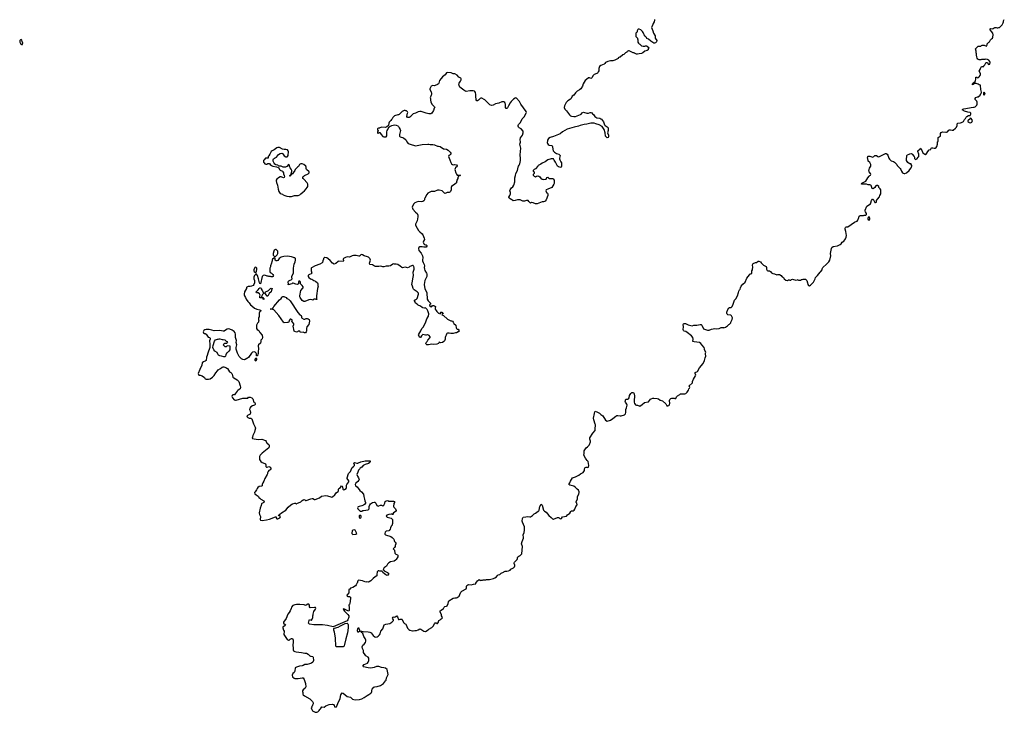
# Model space of a CAD drawing. Header units: inches. Extents: x 1992046 to 2239405, y 126834 to 266391.
# Tile 66 of 71: x 2104921 to 2129066, y 216842 to 233823. Entities that reach past the tile are written whole.
import ezdxf

# ---------------------------------------------------------------- set-up
doc = ezdxf.new("R2010")
doc.units = ezdxf.units.IN
doc.header["$MEASUREMENT"] = 0
for name, color, linetype in [('C1202', 7, 'Continuous'), ('C1203', 7, 'Continuous'), ('C1211', 7, 'Continuous'), ('C1212', 7, 'Continuous'), ('C1213', 7, 'Continuous'), ('C1222', 7, 'Continuous'), ('C1223', 7, 'Continuous')]:
    doc.layers.add(name, color=color, linetype=linetype)

msp = doc.modelspace()

# ---------------------------------------------------------------- linework, layer by layer
at = {"layer": 'C1202', "color": 6, "elevation": 100}
for points in [[(2110000, 226233), (2109990, 226229), (2109933, 226187), (2109910, 226185), (2109830, 226201), (2109690, 226197), (2109630, 226214), (2109596, 226216), (2109570, 226226), (2109490, 226228), (2109462, 226218), (2109440, 226200), (2109422, 226170), (2109425, 226145), (2109450, 226132), (2109470, 226132), (2109497, 226117), (2109543, 226043), (2109574, 226030), (2109590, 226014), (2109591, 225990), (2109572, 225950), (2109572, 225930), (2109585, 225885), (2109586, 225830), (2109581, 225790), (2109531, 225650), (2109522, 225590), (2109503, 225550), (2109491, 225470), (2109471, 225449), (2109425, 225435), (2109396, 225410), (2109384, 225350), (2109335, 225250), (2109298, 225150), (2109304, 225124), (2109312, 225112), (2109325, 225105), (2109350, 225106), (2109393, 225093), (2109450, 225051), (2109470, 225022), (2109491, 225011), (2109510, 225006), (2109550, 225006), (2109590, 225019), (2109650, 225055), (2109690, 225096), (2109730, 225165), (2109770, 225218), (2109790, 225236), (2109849, 225271), (2109890, 225306), (2109910, 225315), (2109930, 225315), (2109976, 225296), (2110000, 225281)], [(2110000, 225651), (2109994, 225646), (2109975, 225610), (2109964, 225576), (2109950, 225559), (2109930, 225557), (2109872, 225572), (2109830, 225585), (2109800, 225600), (2109789, 225609), (2109760, 225660), (2109710, 225693), (2109681, 225730), (2109661, 225790), (2109663, 225837), (2109701, 225939), (2109725, 225975), (2109769, 225991), (2109790, 225992), (2109810, 226002), (2109830, 226002), (2109884, 225984), (2109910, 225982), (2109950, 225971), (2109981, 225941), (2110000, 225931)], [(2110000, 225893), (2109992, 225888), (2109950, 225886), (2109930, 225866), (2109918, 225862), (2109914, 225850), (2109950, 225814), (2109990, 225814), (2110000, 225823)]]:
    msp.add_lwpolyline(points, dxfattribs=at)
at = {"layer": 'C1203', "color": 6, "elevation": 100}
msp.add_lwpolyline([(2104950, 233338), (2104926, 233310), (2104921, 233270), (2104939, 233239), (2104970, 233212), (2104990, 233214), (2104995, 233250), (2104985, 233290), (2104970, 233322)], close=True, dxfattribs=at)
at = {"layer": 'C1211', "color": 6, "elevation": 100}
msp.add_lwpolyline([(2113189, 220000), (2113170, 219965), (2113154, 219946), (2113090, 219905), (2113036, 219884), (2113017, 219863), (2112994, 219850), (2112991, 219769), (2112950, 219726), (2112942, 219710), (2112954, 219690), (2112970, 219685), (2113010, 219685), (2113030, 219662), (2113031, 219630), (2113013, 219510), (2113010, 219494), (2112991, 219469), (2113002, 219410), (2112998, 219342), (2112990, 219325), (2112970, 219328), (2112890, 219372), (2112863, 219377), (2112852, 219370), (2112885, 219325), (2112970, 219242), (2112990, 219211), (2112990, 219175), (2112970, 219109), (2112950, 219084), (2112610, 218939), (2112470, 218974), (2112350, 218985), (2112130, 218989), (2112030, 219006), (2112020, 219010), (2112007, 219030), (2112018, 219090), (2112030, 219116), (2112070, 219098), (2112079, 219101), (2112096, 219124), (2112108, 219170), (2112108, 219208), (2112115, 219230), (2112115, 219250), (2112137, 219310), (2112176, 219370), (2112183, 219390), (2112174, 219410), (2112150, 219415), (2112046, 219406), (2112030, 219424), (2112026, 219470), (2112010, 219491), (2111990, 219493), (2111950, 219468), (2111930, 219464), (2111893, 219473), (2111794, 219486), (2111713, 219487), (2111670, 219481), (2111645, 219470), (2111623, 219457), (2111590, 219422), (2111575, 219390), (2111557, 219330), (2111531, 219290), (2111495, 219250), (2111456, 219144), (2111391, 219050), (2111391, 219030), (2111438, 218990), (2111432, 218970), (2111372, 218928), (2111371, 218910), (2111390, 218854), (2111405, 218830), (2111402, 218750), (2111482, 218630), (2111510, 218612), (2111530, 218612), (2111550, 218632), (2111586, 218650), (2111612, 218650), (2111625, 218610), (2111625, 218590), (2111631, 218570), (2111631, 218549), (2111617, 218503), (2111616, 218470), (2111625, 218430), (2111625, 218370), (2111638, 218350), (2111665, 218330), (2111702, 218322), (2111830, 218309), (2111910, 218288), (2111930, 218292), (2111958, 218290), (2111998, 218270), (2112032, 218230), (2112050, 218221), (2112070, 218221), (2112110, 218211), (2112117, 218197), (2112123, 218110), (2112106, 218070), (2112076, 218050), (2112026, 218030), (2111970, 218014), (2111950, 218012), (2111930, 218017), (2111910, 218013), (2111873, 217987), (2111850, 217980), (2111786, 217970), (2111707, 217950), (2111679, 217930), (2111671, 217849), (2111650, 217818), (2111622, 217790), (2111602, 217750), (2111612, 217710), (2111650, 217678), (2111671, 217671), (2111750, 217671), (2111851, 217691), (2111870, 217685), (2111896, 217650), (2111931, 217551), (2111935, 217470), (2111931, 217450), (2111923, 217437), (2111871, 217390), (2111858, 217370), (2111858, 217350), (2111865, 217330), (2111865, 217290), (2111872, 217270), (2111902, 217242), (2112035, 217175), (2112105, 217105), (2112117, 217077), (2112118, 217050), (2112105, 217015), (2112082, 216978), (2112072, 216950), (2112082, 216910), (2112100, 216880), (2112164, 216844), (2112210, 216842), (2112230, 216852), (2112268, 216890), (2112278, 216910), (2112298, 216930), (2112310, 216954), (2112330, 216974), (2112390, 216972), (2112430, 217003), (2112470, 217021), (2112506, 217030), (2112590, 217038), (2112614, 217030), (2112634, 217010), (2112638, 216978), (2112650, 216974), (2112690, 216974), (2112710, 217014), (2112722, 217058), (2112779, 217181), (2112799, 217270), (2112830, 217321), (2112850, 217314), (2112950, 217231), (2113032, 217210), (2113086, 217166), (2113150, 217151), (2113250, 217156), (2113310, 217175), (2113370, 217207), (2113442, 217250), (2113480, 217280), (2113529, 217311), (2113545, 217330), (2113554, 217350), (2113559, 217390), (2113567, 217413), (2113603, 217457), (2113630, 217467), (2113690, 217475), (2113770, 217498), (2113842, 217550), (2113870, 217578), (2113893, 217610), (2113906, 217634), (2113919, 217690), (2113949, 217750), (2113954, 217770), (2113942, 217850), (2113929, 217889), (2113890, 217922), (2113850, 217934), (2113790, 217942), (2113730, 217964), (2113690, 217966), (2113670, 217963), (2113610, 217940), (2113530, 217927), (2113470, 217929), (2113354, 217954), (2113335, 217970), (2113365, 218010), (2113449, 218050), (2113470, 218071), (2113484, 218110), (2113484, 218170), (2113469, 218190), (2113410, 218230), (2113390, 218250), (2113356, 218310), (2113350, 218358), (2113324, 218410), (2113319, 218450), (2113324, 218470), (2113339, 218490), (2113366, 218510), (2113402, 218550), (2113413, 218587), (2113411, 218610), (2113394, 218650), (2113361, 218701), (2113335, 218775), (2113295, 218810), (2113286, 218830), (2113313, 218833), (2113344, 218824), (2113470, 218818), (2113510, 218810), (2113539, 218790), (2113590, 218726), (2113630, 218691), (2113650, 218687), (2113690, 218696), (2113715, 218710), (2113742, 218738), (2113757, 218763), (2113779, 218830), (2113822, 218890), (2113862, 218990), (2113897, 219003), (2113998, 219022), (2114050, 219051), (2114084, 219090), (2114084, 219110), (2114069, 219130), (2114066, 219146), (2114070, 219172), (2114090, 219181), (2114110, 219175), (2114130, 219181), (2114170, 219205), (2114184, 219184), (2114210, 219121), (2114230, 219116), (2114250, 219127), (2114270, 219127), (2114290, 219125), (2114297, 219117), (2114330, 219042), (2114358, 219018), (2114390, 219001), (2114399, 218990), (2114430, 218902), (2114462, 218870), (2114490, 218856), (2114550, 218838), (2114570, 218838), (2114609, 218851), (2114650, 218851), (2114690, 218862), (2114730, 218885), (2114758, 218878), (2114834, 218830), (2114870, 218825), (2114934, 218866), (2114950, 218882), (2115030, 218922), (2115063, 218957), (2115089, 219011), (2115110, 219032), (2115130, 219032), (2115150, 219022), (2115170, 219022), (2115188, 219050), (2115188, 219070), (2115202, 219090), (2115232, 219108), (2115258, 219130), (2115278, 219150), (2115288, 219170), (2115268, 219210), (2115268, 219230), (2115229, 219309), (2115235, 219330), (2115255, 219350), (2115310, 219386), (2115330, 219418), (2115350, 219436), (2115390, 219441), (2115402, 219450), (2115429, 219511), (2115433, 219550), (2115447, 219573), (2115550, 219638), (2115590, 219651), (2115630, 219651), (2115650, 219658), (2115698, 219690), (2115718, 219730), (2115738, 219790), (2115762, 219810), (2115868, 219870), (2115875, 219890), (2115879, 219930), (2115889, 219951), (2115909, 219970), (2115930, 219975), (2115990, 219971), (2116050, 219986), (2116107, 219993), (2116107, 220000)], dxfattribs=at)
for points in [[(2112850, 218446), (2112772, 218448), (2112710, 218444), (2112684, 218450), (2112677, 218470), (2112677, 218530), (2112666, 218594), (2112666, 218670), (2112640, 218810), (2112626, 218854), (2112627, 218893), (2112638, 218902), (2112730, 218931), (2112790, 218965), (2112904, 219016), (2112950, 219028), (2112970, 219011), (2112975, 218990), (2112972, 218910), (2112957, 218790), (2112917, 218643), (2112881, 218470), (2112870, 218452)], [(2113230, 218809), (2113209, 218810), (2113201, 218850), (2113210, 218894), (2113218, 218910), (2113230, 218918), (2113262, 218830)]]:
    msp.add_lwpolyline(points, close=True, dxfattribs=at)
at = {"layer": 'C1212', "color": 6, "elevation": 100}
for points in [[(2115678, 230000), (2115674, 229970), (2115662, 229950), (2115662, 229930), (2115642, 229890), (2115642, 229870), (2115632, 229850), (2115630, 229826), (2115592, 229790), (2115506, 229734), (2115498, 229710), (2115498, 229650), (2115482, 229610), (2115470, 229598), (2115450, 229588), (2115407, 229587), (2115370, 229569), (2115350, 229564), (2115330, 229575), (2115285, 229625), (2115210, 229646), (2115170, 229643), (2115090, 229609), (2115008, 229612), (2114930, 229574), (2114901, 229539), (2114855, 229450), (2114848, 229430), (2114847, 229410), (2114839, 229390), (2114830, 229381), (2114810, 229369), (2114770, 229361), (2114690, 229364), (2114648, 229352), (2114610, 229334), (2114580, 229300), (2114547, 229230), (2114562, 229182), (2114630, 229101), (2114668, 229068), (2114676, 229056), (2114684, 229030), (2114683, 228990), (2114668, 228892), (2114636, 228830), (2114631, 228809), (2114628, 228790), (2114633, 228770), (2114699, 228659), (2114730, 228626), (2114794, 228574), (2114807, 228550), (2114821, 228510), (2114841, 228470), (2114847, 228433), (2114821, 228390), (2114816, 228370), (2114828, 228328), (2114850, 228311), (2114870, 228305), (2114890, 228305), (2114905, 228290), (2114905, 228270), (2114890, 228249), (2114831, 228249), (2114790, 228257), (2114730, 228254), (2114710, 228238), (2114703, 228210), (2114710, 228165), (2114763, 228103), (2114800, 228030), (2114806, 227990), (2114799, 227930), (2114800, 227910), (2114812, 227870), (2114841, 227821), (2114849, 227790), (2114841, 227750), (2114844, 227710), (2114856, 227676), (2114899, 227610), (2114906, 227590), (2114909, 227550), (2114905, 227530), (2114854, 227430), (2114842, 227330), (2114848, 227270), (2114858, 227230), (2114903, 227123), (2114913, 226970), (2114936, 226930), (2114991, 226870), (2114992, 226850), (2114972, 226830), (2114982, 226810), (2115010, 226782), (2115030, 226794), (2115041, 226819), (2115070, 226819), (2115096, 226810), (2115118, 226790), (2115108, 226752), (2115111, 226730), (2115130, 226691), (2115150, 226665), (2115190, 226632), (2115230, 226614), (2115242, 226618), (2115246, 226630), (2115238, 226650), (2115244, 226656), (2115264, 226656), (2115278, 226650), (2115282, 226642), (2115302, 226630), (2115294, 226610), (2115278, 226602), (2115274, 226590), (2115311, 226571), (2115410, 226482), (2115490, 226442), (2115510, 226442), (2115534, 226430), (2115554, 226410), (2115570, 226374), (2115614, 226330), (2115622, 226270), (2115630, 226254), (2115650, 226234), (2115670, 226234), (2115690, 226214), (2115691, 226169), (2115673, 226167), (2115631, 226149), (2115610, 226149), (2115550, 226129), (2115490, 226129), (2115450, 226135), (2115410, 226135), (2115394, 226130), (2115385, 226115), (2115382, 226090), (2115362, 226058), (2115353, 226033), (2115351, 225990), (2115341, 225950), (2115325, 225930), (2115290, 225909), (2115250, 225902), (2115210, 225918), (2115190, 225888), (2115150, 225868), (2115070, 225862), (2115030, 225869), (2114948, 225848), (2114909, 225849), (2114888, 225870), (2114878, 225890), (2114886, 225910), (2114910, 225934), (2114928, 225970), (2114986, 226030), (2114986, 226050), (2114960, 226080), (2114946, 226090), (2114924, 226096), (2114910, 226098), (2114891, 226089), (2114870, 226088), (2114810, 226104), (2114771, 226070), (2114750, 226028), (2114730, 226028), (2114702, 226090), (2114709, 226110), (2114761, 226199), (2114784, 226250), (2114814, 226286), (2114875, 226390), (2114909, 226490), (2114942, 226558), (2114953, 226613), (2114930, 226688), (2114910, 226718), (2114870, 226755), (2114850, 226754), (2114810, 226761), (2114788, 226770), (2114750, 226798), (2114690, 226828), (2114669, 226849), (2114628, 226870), (2114618, 226890), (2114618, 226910), (2114606, 226930), (2114606, 226950), (2114649, 226971), (2114669, 226991), (2114701, 227090), (2114697, 227117), (2114672, 227152), (2114597, 227197), (2114577, 227217), (2114569, 227230), (2114552, 227292), (2114534, 227330), (2114547, 227373), (2114569, 227510), (2114581, 227550), (2114572, 227630), (2114594, 227706), (2114596, 227730), (2114589, 227770), (2114582, 227782), (2114570, 227794), (2114550, 227793), (2114488, 227772), (2114470, 227755), (2114430, 227738), (2114410, 227748), (2114370, 227755), (2114310, 227742), (2114290, 227749), (2114250, 227782), (2114190, 227818), (2114150, 227828), (2114112, 227828), (2114090, 227834), (2114070, 227829), (2114012, 227788), (2113970, 227781), (2113910, 227782), (2113850, 227762), (2113830, 227762), (2113781, 227781), (2113730, 227772), (2113650, 227772), (2113623, 227783), (2113575, 227815), (2113510, 227822), (2113501, 227850), (2113519, 227901), (2113522, 227930), (2113517, 227950), (2113507, 227967), (2113478, 227998), (2113450, 228013), (2113370, 228037), (2113330, 228061), (2113310, 228064), (2113290, 228058), (2113250, 228029), (2113235, 228025), (2113170, 228039), (2113110, 228043), (2113070, 228033), (2113010, 228004), (2112950, 228007), (2112910, 227994), (2112861, 227970), (2112855, 227950), (2112865, 227910), (2112850, 227895), (2112750, 227901), (2112730, 227893), (2112670, 227843), (2112630, 227833), (2112594, 227850), (2112537, 227917), (2112483, 227963), (2112450, 227982), (2112405, 227995), (2112394, 227990), (2112374, 227970), (2112372, 227950), (2112352, 227910), (2112345, 227870), (2112337, 227863), (2112278, 227830), (2112170, 227786), (2112080, 227740), (2112072, 227728), (2112071, 227689), (2112065, 227670), (2112082, 227610), (2112071, 227589), (2112030, 227579), (2112012, 227570), (2111998, 227550), (2111998, 227530), (2112010, 227502), (2112050, 227471), (2112083, 227463), (2112130, 227431), (2112175, 227415), (2112222, 227370), (2112232, 227350), (2112232, 227310), (2112242, 227290), (2112225, 227235), (2112199, 227050), (2112202, 226982), (2112210, 226974), (2112210, 226966), (2112190, 226966), (2112175, 226975), (2112150, 226975), (2112134, 226970), (2112110, 226948), (2112095, 226955), (2112050, 226962), (2112010, 226959), (2111910, 226915), (2111890, 226915), (2111850, 226939), (2111796, 227016), (2111790, 227030), (2111787, 227053), (2111814, 227186), (2111863, 227237), (2111869, 227250), (2111869, 227270), (2111850, 227308), (2111808, 227350), (2111809, 227390), (2111790, 227409), (2111770, 227409), (2111761, 227399), (2111756, 227390), (2111762, 227350), (2111730, 227335), (2111690, 227342), (2111630, 227362), (2111610, 227362), (2111591, 227349), (2111502, 227322), (2111516, 227344), (2111506, 227390), (2111510, 227412), (2111517, 227423), (2111550, 227441), (2111577, 227443), (2111590, 227452), (2111599, 227470), (2111593, 227510), (2111597, 227530), (2111605, 227555), (2111633, 227610), (2111636, 227630), (2111637, 227730), (2111652, 227828), (2111679, 227890), (2111688, 227930), (2111687, 227967), (2111667, 227987), (2111648, 227988), (2111636, 227996), (2111588, 228008), (2111490, 228024), (2111402, 228018), (2111330, 228002), (2111282, 227970), (2111250, 227922), (2111230, 227909), (2111210, 227908), (2111188, 227928), (2111186, 227970), (2111170, 227986), (2111150, 227978), (2111122, 227950), (2111112, 227930), (2111112, 227910), (2111085, 227830), (2111082, 227810), (2111072, 227790), (2111072, 227768), (2111052, 227728), (2111052, 227650), (2111065, 227625), (2111094, 227610), (2111130, 227574), (2111142, 227550), (2111140, 227540), (2111134, 227530), (2111120, 227520), (2111090, 227518), (2111070, 227526), (2111033, 227527), (2111015, 227535), (2110990, 227538), (2110930, 227562), (2110890, 227554), (2110870, 227528), (2110830, 227346), (2110810, 227358), (2110802, 227370), (2110776, 227470), (2110750, 227548), (2110730, 227588), (2110710, 227588), (2110678, 227550), (2110665, 227510), (2110666, 227470), (2110681, 227430), (2110679, 227370), (2110666, 227330), (2110650, 227309), (2110608, 227288), (2110570, 227279), (2110520, 227280), (2110492, 227268), (2110484, 227256), (2110481, 227230), (2110436, 227150), (2110424, 227096), (2110424, 227070), (2110431, 227050), (2110459, 227010), (2110476, 226970), (2110517, 226917), (2110550, 226885), (2110585, 226830), (2110610, 226806), (2110678, 226750), (2110738, 226730), (2110813, 226713), (2110831, 226690), (2110825, 226670), (2110802, 226650), (2110794, 226630), (2110793, 226533), (2110790, 226526), (2110778, 226522), (2110774, 226510), (2110774, 226470), (2110782, 226450), (2110774, 226430), (2110774, 226410), (2110750, 226386), (2110731, 226330), (2110731, 226251), (2110742, 226230), (2110784, 226204), (2110812, 226152), (2110870, 226092), (2110878, 226030), (2110865, 225995), (2110838, 225970), (2110831, 225950), (2110835, 225930), (2110823, 225890), (2110781, 225850), (2110771, 225830), (2110779, 225750), (2110771, 225690), (2110772, 225630), (2110758, 225622), (2110754, 225590), (2110750, 225586), (2110730, 225586), (2110729, 225629), (2110718, 225650), (2110698, 225670), (2110670, 225684), (2110630, 225669), (2110609, 225651), (2110530, 225538), (2110510, 225522), (2110490, 225515), (2110452, 225490), (2110430, 225486), (2110390, 225493), (2110359, 225510), (2110307, 225567), (2110265, 225645), (2110227, 225747), (2110229, 225790), (2110249, 225850), (2110233, 225910), (2110236, 225956), (2110215, 226030), (2110215, 226110), (2110205, 226145), (2110179, 226179), (2110128, 226210), (2110076, 226236), (2110030, 226243), (2110010, 226237), (2110000, 226233)], [(2111404, 230000), (2111411, 229970), (2111404, 229956), (2111390, 229949), (2111330, 229969), (2111310, 229969), (2111270, 229946), (2111230, 229913), (2111214, 229890), (2111208, 229870), (2111216, 229830), (2111244, 229770), (2111259, 229670), (2111275, 229615), (2111306, 229566), (2111365, 229545), (2111382, 229530), (2111422, 229510), (2111470, 229496), (2111530, 229491), (2111550, 229485), (2111590, 229486), (2111663, 229517), (2111750, 229516), (2111792, 229528), (2111819, 229550), (2111862, 229598), (2111908, 229630), (2111950, 229674), (2111968, 229712), (2111986, 229730), (2111986, 229790), (2111970, 229826), (2111886, 229910), (2111882, 229922), (2111866, 229930), (2111866, 229970), (2111886, 229990), (2111905, 230000)], [(2111557, 230000), (2111554, 229990), (2111546, 229986), (2111548, 230000)], [(2115717, 230000), (2115710, 229986), (2115703, 230000)], [(2117524, 230000), (2117534, 229990), (2117550, 229982), (2117570, 229974), (2117595, 229985), (2117630, 229992), (2117650, 229991), (2117678, 229970), (2117710, 229922), (2117730, 229912), (2117750, 229912), (2117770, 229905), (2117828, 229912), (2117850, 229954), (2117870, 229962), (2117892, 229950), (2117911, 229931), (2117990, 229931), (2118005, 229925), (2118031, 229890), (2118031, 229851), (2118025, 229830), (2118025, 229810), (2118018, 229790), (2117991, 229750), (2117970, 229706), (2117871, 229669), (2117834, 229650), (2117822, 229630), (2117842, 229590), (2117862, 229570), (2117872, 229550), (2117871, 229511), (2117833, 229407), (2117810, 229375), (2117790, 229362), (2117770, 229354), (2117730, 229354), (2117690, 229344), (2117610, 229308), (2117573, 229307), (2117515, 229335), (2117470, 229338), (2117450, 229328), (2117430, 229338), (2117408, 229368), (2117387, 229387), (2117350, 229388), (2117302, 229378), (2117258, 229378), (2117242, 229382), (2117210, 229402), (2117190, 229409), (2117169, 229409), (2117130, 229405), (2117070, 229387), (2117024, 229384), (2117010, 229389), (2116989, 229409), (2116950, 229430), (2116922, 229450), (2116914, 229470), (2116937, 229510), (2116953, 229550), (2116953, 229590), (2116944, 229630), (2116949, 229650), (2116980, 229700), (2117012, 229728), (2117039, 229770), (2117059, 229850), (2117064, 229950), (2117080, 230000)], [(2110000, 225931), (2110002, 225930), (2110018, 225910), (2110010, 225898), (2110000, 225893)], [(2110000, 225823), (2110010, 225832), (2110071, 225830), (2110071, 225730), (2110050, 225698), (2110000, 225651)], [(2110000, 225281), (2110013, 225273), (2110070, 225193), (2110096, 225176), (2110124, 225150), (2110133, 225130), (2110150, 225063), (2110170, 225044), (2110253, 224993), (2110277, 224970), (2110291, 224950), (2110331, 224850), (2110337, 224810), (2110327, 224773), (2110307, 224753), (2110270, 224735), (2110250, 224718), (2110202, 224650), (2110190, 224626), (2110150, 224628), (2110132, 224610), (2110126, 224586), (2110142, 224550), (2110184, 224504), (2110210, 224491), (2110230, 224491), (2110390, 224545), (2110446, 224546), (2110470, 224541), (2110498, 224542), (2110514, 224546), (2110535, 224565), (2110550, 224572), (2110570, 224572), (2110615, 224555), (2110642, 224530), (2110665, 224450), (2110682, 224442), (2110697, 224417), (2110696, 224390), (2110678, 224370), (2110630, 224353), (2110591, 224330), (2110563, 224297), (2110557, 224270), (2110575, 224230), (2110584, 224190), (2110576, 224150), (2110492, 224110), (2110498, 224090), (2110518, 224070), (2110550, 224055), (2110590, 224051), (2110610, 224038), (2110653, 223913), (2110697, 223830), (2110701, 223810), (2110687, 223750), (2110683, 223710), (2110641, 223630), (2110626, 223590), (2110624, 223564), (2110632, 223552), (2110669, 223551), (2110770, 223530), (2110856, 223536), (2110947, 223507), (2110964, 223484), (2110983, 223443), (2110996, 223430), (2111031, 223410), (2111039, 223390), (2111035, 223350), (2111027, 223330), (2110910, 223227), (2110863, 223197), (2110819, 223150), (2110802, 223110), (2110798, 223070), (2110803, 223043), (2110836, 222990), (2110870, 222963), (2110930, 222941), (2110946, 222930), (2110961, 222910), (2110956, 222870), (2110963, 222863), (2110970, 222856), (2110990, 222851), (2111030, 222865), (2111050, 222862), (2111072, 222850), (2111078, 222810), (2111062, 222790), (2111027, 222773), (2111011, 222750), (2110998, 222710), (2110998, 222690), (2110991, 222670), (2110929, 222571), (2110910, 222513), (2110882, 222470), (2110870, 222430), (2110870, 222410), (2110864, 222396), (2110850, 222386), (2110790, 222375), (2110757, 222350), (2110741, 222330), (2110730, 222298), (2110692, 222250), (2110682, 222230), (2110690, 222202), (2110722, 222170), (2110770, 222141), (2110781, 222130), (2110787, 222110), (2110806, 222090), (2110831, 222070), (2110905, 222030), (2110916, 222010), (2110906, 221990), (2110860, 221960), (2110851, 221950), (2110841, 221910), (2110814, 221850), (2110796, 221730), (2110801, 221690), (2110824, 221644), (2110825, 221610), (2110818, 221590), (2110818, 221570), (2110830, 221552), (2110867, 221547), (2110970, 221558), (2111050, 221576), (2111191, 221631), (2111211, 221631), (2111211, 221610), (2111228, 221588), (2111250, 221586), (2111270, 221590), (2111302, 221610), (2111314, 221634), (2111307, 221647), (2111290, 221659), (2111258, 221670), (2111339, 221730), (2111446, 221794), (2111508, 221870), (2111570, 221928), (2111614, 221950), (2111671, 221971), (2111692, 221970), (2111702, 221950), (2111710, 221947), (2111721, 221959), (2111815, 222005), (2111848, 222032), (2111890, 222057), (2111910, 222055), (2111930, 222038), (2111950, 222035), (2112063, 222077), (2112090, 222081), (2112110, 222081), (2112150, 222059), (2112170, 222057), (2112270, 222101), (2112322, 222138), (2112430, 222155), (2112471, 222150), (2112550, 222121), (2112570, 222119), (2112594, 222126), (2112650, 222170), (2112690, 222235), (2112730, 222258), (2112742, 222270), (2112737, 222310), (2112745, 222330), (2112785, 222355), (2112810, 222398), (2112830, 222385), (2112839, 222370), (2112842, 222310), (2112850, 222302), (2112870, 222296), (2112890, 222303), (2112924, 222330), (2112933, 222350), (2112935, 222410), (2112941, 222430), (2112990, 222494), (2112990, 222518), (2112954, 222574), (2112953, 222590), (2112985, 222695), (2112992, 222708), (2113030, 222746), (2113052, 222790), (2113073, 222847), (2113110, 222871), (2113129, 222890), (2113133, 222910), (2113117, 222950), (2113128, 222970), (2113190, 222950), (2113210, 222951), (2113230, 222956), (2113290, 222987), (2113390, 223011), (2113511, 223011), (2113514, 223010), (2113518, 222990), (2113505, 222970), (2113476, 222944), (2113390, 222919), (2113347, 222893), (2113307, 222850), (2113271, 222829), (2113259, 222810), (2113230, 222779), (2113209, 222731), (2113192, 222670), (2113202, 222630), (2113230, 222587), (2113242, 222550), (2113236, 222530), (2113216, 222504), (2113164, 222456), (2113149, 222430), (2113158, 222398), (2113197, 222370), (2113261, 222281), (2113305, 222250), (2113351, 222191), (2113360, 222130), (2113377, 222070), (2113383, 222023), (2113403, 221990), (2113401, 221970), (2113379, 221941), (2113356, 221924), (2113310, 221905), (2113248, 221892), (2113222, 221878), (2113212, 221870), (2113205, 221855), (2113212, 221830), (2113273, 221773), (2113310, 221772), (2113333, 221787), (2113349, 221791), (2113466, 221810), (2113488, 221830), (2113488, 221868), (2113494, 221890), (2113509, 221930), (2113522, 221950), (2113570, 221985), (2113610, 221998), (2113631, 221991), (2113652, 221970), (2113682, 221910), (2113710, 221898), (2113730, 221902), (2113770, 221921), (2113790, 221923), (2113830, 221908), (2113850, 221919), (2113879, 221970), (2113887, 222013), (2113910, 222027), (2113950, 222031), (2113977, 222017), (2114010, 222021), (2114070, 222015), (2114090, 222018), (2114113, 222010), (2114111, 221990), (2114096, 221964), (2114088, 221890), (2114099, 221870), (2114135, 221830), (2114154, 221790), (2114152, 221770), (2114091, 221730), (2114074, 221710), (2114074, 221690), (2114070, 221686), (2114069, 221689), (2114058, 221698), (2114030, 221702), (2113970, 221692), (2113927, 221673), (2113906, 221650), (2113930, 221630), (2114030, 221605), (2114065, 221570), (2114062, 221470), (2114053, 221447), (2114052, 221430), (2114031, 221409), (2114010, 221366), (2114002, 221330), (2113982, 221298), (2113970, 221289), (2113910, 221284), (2113901, 221279), (2113880, 221260), (2113874, 221230), (2113879, 221210), (2113893, 221193), (2114024, 221150), (2114051, 221131), (2114093, 221090), (2114102, 221070), (2114104, 221044), (2114110, 221031), (2114131, 221011), (2114141, 220990), (2114143, 220970), (2114125, 220930), (2114126, 220910), (2114116, 220884), (2114082, 220850), (2114114, 220814), (2114122, 220742), (2114143, 220723), (2114183, 220703), (2114190, 220692), (2114196, 220670), (2114191, 220650), (2114156, 220590), (2114138, 220570), (2114102, 220550), (2114010, 220530), (2113971, 220509), (2113942, 220478), (2113917, 220423), (2113895, 220405), (2113862, 220390), (2113854, 220370), (2113842, 220358), (2113838, 220338), (2113850, 220332), (2113858, 220310), (2113942, 220270), (2113961, 220250), (2113962, 220230), (2113950, 220204), (2113930, 220195), (2113898, 220210), (2113870, 220241), (2113829, 220270), (2113810, 220306), (2113798, 220302), (2113750, 220305), (2113730, 220313), (2113711, 220309), (2113691, 220289), (2113691, 220270), (2113679, 220241), (2113677, 220190), (2113637, 220164), (2113590, 220121), (2113570, 220109), (2113530, 220063), (2113490, 220039), (2113470, 220034), (2113430, 220039), (2113410, 220033), (2113330, 220065), (2113230, 220081), (2113210, 220069), (2113194, 220010), (2113189, 220000)], [(2116107, 220000), (2116107, 220007), (2116119, 220030), (2116150, 220068), (2116190, 220098), (2116210, 220072), (2116230, 220085), (2116270, 220085), (2116290, 220091), (2116350, 220091), (2116370, 220098), (2116443, 220097), (2116537, 220123), (2116570, 220138), (2116610, 220165), (2116629, 220190), (2116658, 220210), (2116698, 220222), (2116728, 220250), (2116782, 220278), (2116795, 220290), (2116830, 220303), (2116870, 220301), (2116908, 220310), (2116948, 220330), (2116968, 220350), (2117030, 220386), (2117055, 220410), (2117064, 220430), (2117064, 220450), (2117048, 220492), (2117048, 220510), (2117055, 220525), (2117118, 220590), (2117128, 220610), (2117129, 220630), (2117138, 220650), (2117158, 220670), (2117190, 220683), (2117205, 220695), (2117234, 220730), (2117244, 220816), (2117247, 220910), (2117229, 220970), (2117245, 221030), (2117275, 221110), (2117277, 221130), (2117269, 221190), (2117293, 221250), (2117304, 221310), (2117302, 221390), (2117247, 221507), (2117241, 221530), (2117249, 221590), (2117257, 221610), (2117270, 221624), (2117330, 221638), (2117370, 221639), (2117428, 221632), (2117450, 221638), (2117498, 221670), (2117538, 221710), (2117570, 221725), (2117638, 221770), (2117650, 221782), (2117659, 221801), (2117676, 221890), (2117710, 221945), (2117730, 221922), (2117770, 221801), (2117794, 221774), (2117831, 221751), (2117898, 221670), (2117958, 221618), (2117990, 221582), (2118000, 221580), (2118010, 221578), (2118110, 221616), (2118130, 221618), (2118151, 221611), (2118170, 221591), (2118190, 221586), (2118206, 221590), (2118229, 221631), (2118330, 221654), (2118356, 221684), (2118413, 221727), (2118435, 221765), (2118450, 221782), (2118496, 221784), (2118520, 221800), (2118535, 221825), (2118555, 221885), (2118588, 221930), (2118587, 221967), (2118566, 221990), (2118567, 222007), (2118598, 222070), (2118602, 222130), (2118629, 222191), (2118642, 222230), (2118642, 222250), (2118625, 222285), (2118588, 222310), (2118540, 222360), (2118510, 222384), (2118408, 222410), (2118386, 222430), (2118415, 222470), (2118429, 222510), (2118449, 222550), (2118479, 222590), (2118498, 222602), (2118550, 222615), (2118630, 222655), (2118670, 222686), (2118737, 222723), (2118758, 222742), (2118775, 222770), (2118769, 222790), (2118769, 222810), (2118778, 222830), (2118790, 222842), (2118810, 222852), (2118830, 222852), (2118850, 222842), (2118870, 222854), (2118879, 222890), (2118859, 222990), (2118839, 223019), (2118810, 223045), (2118792, 223070), (2118759, 223150), (2118764, 223190), (2118762, 223250), (2118809, 223330), (2118842, 223350), (2118882, 223390), (2118895, 223410), (2118915, 223470), (2118915, 223490), (2118900, 223540), (2118899, 223570), (2118975, 223685), (2119029, 223750), (2119036, 223784), (2119041, 223890), (2119037, 223910), (2118998, 224010), (2118996, 224050), (2119013, 224170), (2119022, 224210), (2119030, 224222), (2119070, 224213), (2119110, 224196), (2119137, 224177), (2119170, 224145), (2119217, 224110), (2119290, 224005), (2119330, 223978), (2119410, 224008), (2119470, 224042), (2119538, 224102), (2119564, 224116), (2119590, 224120), (2119650, 224110), (2119670, 224113), (2119750, 224137), (2119779, 224161), (2119789, 224191), (2119782, 224250), (2119785, 224270), (2119805, 224310), (2119821, 224370), (2119813, 224393), (2119790, 224421), (2119776, 224450), (2119769, 224470), (2119773, 224490), (2119777, 224503), (2119790, 224518), (2119837, 224523), (2119854, 224530), (2119869, 224551), (2119877, 224610), (2119910, 224662), (2119930, 224682), (2119970, 224682), (2119990, 224652), (2119999, 224590), (2119986, 224490), (2119988, 224450), (2120000, 224416)]]:
    msp.add_lwpolyline(points, dxfattribs=at)
for points in [[(2111190, 228188), (2111165, 228170), (2111151, 228150), (2111136, 228090), (2111138, 228050), (2111150, 228032), (2111170, 228014), (2111190, 228014), (2111238, 228062), (2111249, 228090), (2111248, 228150), (2111207, 228187)], [(2110710, 227752), (2110690, 227745), (2110677, 227730), (2110663, 227690), (2110662, 227670), (2110670, 227646), (2110704, 227624), (2110710, 227614), (2110727, 227653), (2110734, 227710), (2110734, 227730), (2110730, 227739)], [(2110910, 226966), (2110889, 226969), (2110882, 227002), (2110870, 227006), (2110810, 227006), (2110808, 227048), (2110818, 227070), (2110804, 227104), (2110770, 227129), (2110730, 227129), (2110720, 227140), (2110718, 227150), (2110770, 227202), (2110790, 227232), (2110810, 227252), (2110830, 227254), (2110842, 227222), (2110870, 227182), (2110898, 227130), (2110898, 227110), (2110876, 227084), (2110858, 227050), (2110854, 227030), (2110858, 227018), (2110872, 227012), (2110892, 227010), (2110894, 226994), (2110911, 226991)], [(2110990, 227046), (2110970, 227066), (2110942, 227110), (2110942, 227130), (2110949, 227150), (2110990, 227165), (2111019, 227181), (2111070, 227232), (2111090, 227242), (2111111, 227230), (2111092, 227190), (2111085, 227150), (2111042, 227110), (2111010, 227046)], [(2111890, 226482), (2111910, 226482), (2111950, 226498), (2111970, 226496), (2111992, 226490), (2112016, 226470), (2112025, 226430), (2112022, 226390), (2112010, 226348), (2111963, 226290), (2111955, 226250), (2111956, 226190), (2111950, 226169), (2111930, 226149), (2111906, 226150), (2111870, 226162), (2111810, 226158), (2111787, 226187), (2111753, 226187), (2111734, 226170), (2111710, 226161), (2111670, 226175), (2111655, 226190), (2111642, 226230), (2111636, 226276), (2111628, 226290), (2111628, 226312), (2111646, 226350), (2111646, 226370), (2111616, 226396), (2111598, 226430), (2111606, 226450), (2111602, 226462), (2111570, 226478), (2111550, 226478), (2111532, 226450), (2111531, 226429), (2111510, 226402), (2111490, 226397), (2111410, 226395), (2111389, 226410), (2111335, 226490), (2111274, 226570), (2111150, 226709), (2111130, 226722), (2111110, 226728), (2111067, 226727), (2111109, 226731), (2111122, 226738), (2111138, 226762), (2111150, 226791), (2111290, 226958), (2111329, 226991), (2111349, 227011), (2111358, 227030), (2111370, 227038), (2111400, 227040), (2111454, 227010), (2111474, 226990), (2111510, 226972), (2111550, 226931), (2111741, 226641), (2111792, 226590), (2111822, 226570), (2111834, 226550), (2111834, 226510)], [(2110710, 225448), (2110698, 225470), (2110698, 225490), (2110712, 225532), (2110730, 225514), (2110731, 225490)], [(2113290, 221666), (2113250, 221666), (2113244, 221656), (2113242, 221630), (2113250, 221614), (2113270, 221594), (2113290, 221614), (2113298, 221630), (2113298, 221650)], [(2113130, 221315), (2113094, 221310), (2113074, 221290), (2113072, 221268), (2113062, 221250), (2113062, 221230), (2113070, 221214), (2113090, 221205), (2113150, 221206), (2113166, 221210), (2113186, 221230), (2113150, 221306)]]:
    msp.add_lwpolyline(points, close=True, dxfattribs=at)
at = {"layer": 'C1213', "color": 6, "elevation": 100}
for points in [[(2120000, 233003), (2119990, 233008), (2119966, 233010), (2119870, 233058), (2119850, 233058), (2119820, 233040), (2119810, 233028), (2119774, 233010), (2119734, 232970), (2119710, 232966), (2119650, 232906), (2119630, 232906), (2119594, 232890), (2119594, 232870), (2119514, 232830), (2119470, 232815), (2119410, 232814), (2119341, 232799), (2119290, 232774), (2119271, 232750), (2119250, 232737), (2119170, 232703), (2119143, 232677), (2119127, 232650), (2119121, 232630), (2119121, 232570), (2119110, 232542), (2119090, 232515), (2119070, 232502), (2119010, 232479), (2118990, 232464), (2118976, 232450), (2118959, 232410), (2118942, 232390), (2118930, 232384), (2118890, 232395), (2118870, 232394), (2118820, 232360), (2118791, 232330), (2118738, 232250), (2118721, 232190), (2118681, 232130), (2118650, 232101), (2118590, 232069), (2118551, 232029), (2118508, 231972), (2118472, 231950), (2118445, 231895), (2118426, 231874), (2118364, 231836), (2118318, 231790), (2118281, 231710), (2118271, 231670), (2118291, 231630), (2118333, 231593), (2118403, 231490), (2118430, 231467), (2118450, 231459), (2118510, 231447), (2118550, 231451), (2118670, 231495), (2118692, 231508), (2118718, 231542), (2118745, 231555), (2118830, 231531), (2118870, 231531), (2118910, 231547), (2118930, 231551), (2118950, 231543), (2118970, 231516), (2118996, 231496), (2119027, 231450), (2119046, 231430), (2119070, 231419), (2119150, 231406), (2119170, 231396), (2119190, 231381), (2119237, 231317), (2119263, 231243), (2119276, 231230), (2119330, 231199), (2119348, 231170), (2119354, 231150), (2119355, 231110), (2119338, 231050), (2119363, 230990), (2119362, 230950), (2119350, 230934), (2119330, 230930), (2119310, 230940), (2119301, 230950), (2119290, 230970), (2119279, 231050), (2119253, 231130), (2119221, 231181), (2119201, 231201), (2119130, 231244), (2119050, 231274), (2119010, 231283), (2118930, 231287), (2118830, 231264), (2118764, 231256), (2118662, 231230), (2118627, 231213), (2118522, 231190), (2118350, 231143), (2118230, 231075), (2118172, 231028), (2118010, 230961), (2117930, 230939), (2117890, 230909), (2117866, 230870), (2117865, 230850), (2117852, 230810), (2117862, 230790), (2117883, 230763), (2117907, 230747), (2117970, 230738), (2117978, 230730), (2117988, 230708), (2117995, 230650), (2118006, 230610), (2118035, 230575), (2118057, 230557), (2118083, 230543), (2118142, 230530), (2118166, 230506), (2118171, 230490), (2118159, 230430), (2118161, 230410), (2118166, 230386), (2118195, 230335), (2118204, 230310), (2118211, 230269), (2118211, 230230), (2118202, 230210), (2118190, 230202), (2118130, 230215), (2118113, 230233), (2118064, 230330), (2118030, 230378), (2118015, 230410), (2117996, 230416), (2117952, 230412), (2117870, 230389), (2117810, 230341), (2117730, 230304), (2117699, 230281), (2117632, 230250), (2117625, 230235), (2117571, 230169), (2117534, 230150), (2117514, 230130), (2117514, 230110), (2117534, 230090), (2117534, 230050), (2117514, 230030), (2117514, 230010), (2117524, 230000)], [(2117080, 230000), (2117089, 230050), (2117127, 230130), (2117139, 230170), (2117142, 230210), (2117149, 230230), (2117166, 230254), (2117183, 230290), (2117204, 230370), (2117203, 230423), (2117192, 230510), (2117213, 230670), (2117206, 230706), (2117185, 230770), (2117199, 230821), (2117197, 230890), (2117202, 230930), (2117249, 230991), (2117268, 231048), (2117268, 231088), (2117218, 231150), (2117170, 231173), (2117153, 231190), (2117144, 231210), (2117143, 231230), (2117154, 231250), (2117199, 231301), (2117241, 231390), (2117290, 231445), (2117344, 231530), (2117349, 231550), (2117344, 231570), (2117210, 231750), (2117176, 231816), (2117103, 231903), (2117090, 231909), (2117070, 231902), (2117030, 231873), (2116970, 231818), (2116950, 231789), (2116910, 231709), (2116880, 231660), (2116870, 231649), (2116852, 231648), (2116838, 231670), (2116835, 231750), (2116830, 231770), (2116816, 231796), (2116793, 231813), (2116746, 231810), (2116670, 231775), (2116590, 231757), (2116530, 231727), (2116490, 231723), (2116454, 231734), (2116430, 231750), (2116330, 231855), (2116310, 231869), (2116250, 231897), (2116230, 231901), (2116210, 231893), (2116170, 231850), (2116150, 231837), (2116130, 231835), (2116116, 231856), (2116112, 231872), (2116105, 231930), (2116106, 231990), (2116098, 232038), (2116085, 232065), (2116070, 232075), (2116039, 232079), (2115961, 232079), (2115870, 232066), (2115838, 232078), (2115810, 232095), (2115713, 232170), (2115695, 232210), (2115692, 232250), (2115696, 232270), (2115730, 232318), (2115744, 232350), (2115744, 232370), (2115735, 232390), (2115690, 232417), (2115650, 232463), (2115590, 232494), (2115550, 232498), (2115500, 232520), (2115410, 232528), (2115390, 232518), (2115370, 232498), (2115351, 232470), (2115290, 232419), (2115256, 232384), (2115217, 232330), (2115201, 232270), (2115188, 232252), (2115164, 232236), (2115110, 232209), (2115090, 232202), (2115050, 232208), (2115014, 232190), (2114982, 232130), (2114982, 232110), (2115011, 232051), (2115018, 232010), (2115018, 231990), (2115011, 231970), (2114985, 231910), (2114991, 231891), (2114992, 231850), (2115002, 231810), (2115031, 231751), (2115094, 231690), (2115102, 231670), (2115086, 231654), (2115065, 231595), (2115030, 231528), (2115005, 231515), (2114950, 231519), (2114890, 231529), (2114770, 231569), (2114730, 231569), (2114690, 231561), (2114630, 231534), (2114567, 231513), (2114522, 231470), (2114510, 231448), (2114492, 231430), (2114470, 231422), (2114450, 231422), (2114430, 231428), (2114418, 231450), (2114428, 231530), (2114438, 231550), (2114430, 231566), (2114407, 231587), (2114390, 231588), (2114370, 231598), (2114350, 231595), (2114302, 231570), (2114230, 231498), (2114210, 231489), (2114192, 231488), (2114114, 231470), (2114070, 231426), (2114052, 231390), (2114040, 231380), (2114022, 231350), (2113982, 231310), (2113972, 231288), (2113962, 231230), (2113925, 231195), (2113890, 231182), (2113790, 231188), (2113738, 231162), (2113730, 231146), (2113722, 231162), (2113710, 231166), (2113694, 231150), (2113698, 231118), (2113714, 231110), (2113714, 231090), (2113698, 231082), (2113694, 231070), (2113694, 231050), (2113710, 231034), (2113722, 231038), (2113730, 231054), (2113750, 231054), (2113770, 231034), (2113782, 231010), (2113830, 230962), (2113850, 230952), (2113907, 230953), (2113927, 230973), (2113922, 231030), (2113925, 231075), (2113934, 231106), (2113945, 231135), (2113975, 231185), (2113990, 231194), (2113995, 231205), (2114049, 231231), (2114110, 231243), (2114150, 231239), (2114190, 231223), (2114210, 231206), (2114230, 231176), (2114253, 231130), (2114257, 231110), (2114255, 231070), (2114238, 231010), (2114234, 230970), (2114254, 230950), (2114331, 230931), (2114385, 230890), (2114398, 230870), (2114412, 230830), (2114450, 230792), (2114494, 230770), (2114630, 230731), (2114790, 230766), (2114930, 230773), (2114953, 230773), (2114990, 230765), (2115050, 230766), (2115090, 230755), (2115170, 230722), (2115190, 230722), (2115230, 230711), (2115310, 230661), (2115330, 230654), (2115390, 230647), (2115425, 230625), (2115450, 230603), (2115476, 230576), (2115493, 230550), (2115490, 230526), (2115478, 230510), (2115448, 230492), (2115437, 230470), (2115473, 230390), (2115490, 230322), (2115510, 230292), (2115535, 230275), (2115567, 230267), (2115590, 230271), (2115630, 230263), (2115650, 230242), (2115655, 230230), (2115611, 230190), (2115602, 230178), (2115595, 230150), (2115616, 230070), (2115630, 230034), (2115650, 230014), (2115730, 230014), (2115732, 230010), (2115718, 230002), (2115717, 230000)], [(2111548, 230000), (2111550, 230014), (2111562, 230018), (2111566, 230030), (2111582, 230038), (2111594, 230106), (2111594, 230130), (2111582, 230162), (2111553, 230193), (2111544, 230210), (2111528, 230268), (2111510, 230275), (2111472, 230228), (2111436, 230204), (2111385, 230205), (2111330, 230232), (2111275, 230235), (2111250, 230254), (2111205, 230265), (2111181, 230281), (2111163, 230303), (2111137, 230357), (2111133, 230390), (2111146, 230414), (2111170, 230430), (2111215, 230450), (2111265, 230515), (2111310, 230545), (2111350, 230551), (2111364, 230544), (2111376, 230536), (2111410, 230485), (2111450, 230463), (2111477, 230463), (2111489, 230471), (2111502, 230490), (2111513, 230590), (2111506, 230610), (2111490, 230629), (2111450, 230641), (2111410, 230639), (2111366, 230646), (2111290, 230693), (2111250, 230689), (2111230, 230681), (2111164, 230636), (2111111, 230610), (2111091, 230590), (2111051, 230530), (2111032, 230488), (2111014, 230470), (2111013, 230427), (2110950, 230428), (2110912, 230390), (2110902, 230370), (2110902, 230330), (2110912, 230310), (2110934, 230290), (2110956, 230284), (2110990, 230282), (2111010, 230294), (2111050, 230294), (2111062, 230270), (2111092, 230250), (2111130, 230236), (2111217, 230217), (2111262, 230202), (2111272, 230192), (2111291, 230150), (2111310, 230131), (2111366, 230106), (2111377, 230097), (2111392, 230072), (2111392, 230048), (2111404, 230000)], [(2111905, 230000), (2111994, 230046), (2112018, 230070), (2112018, 230090), (2111958, 230150), (2111947, 230173), (2111946, 230210), (2111935, 230235), (2111888, 230270), (2111850, 230289), (2111830, 230293), (2111814, 230290), (2111782, 230270), (2111754, 230226), (2111730, 230209), (2111701, 230179), (2111679, 230150), (2111671, 230129), (2111630, 230068), (2111610, 230048), (2111594, 230046), (2111592, 230030), (2111574, 230026), (2111570, 230006), (2111558, 230002), (2111557, 230000)], [(2115703, 230000), (2115702, 230002), (2115690, 230006), (2115678, 230002), (2115678, 230000)]]:
    msp.add_lwpolyline(points, dxfattribs=at)
at = {"layer": 'C1222', "color": 6, "elevation": 100}
msp.add_lwpolyline([(2120000, 224416), (2120004, 224404), (2120021, 224381), (2120050, 224371), (2120070, 224371), (2120130, 224351), (2120189, 224390), (2120245, 224435), (2120329, 224451), (2120342, 224458), (2120390, 224518), (2120410, 224531), (2120450, 224542), (2120470, 224542), (2120557, 224537), (2120585, 224525), (2120630, 224498), (2120682, 224482), (2120764, 224404), (2120790, 224354), (2120810, 224354), (2120822, 224358), (2120830, 224374), (2120850, 224374), (2120856, 224384), (2120866, 224410), (2120856, 224484), (2120866, 224510), (2120890, 224534), (2120910, 224542), (2120970, 224542), (2120990, 224532), (2121007, 224533), (2121025, 224575), (2121050, 224602), (2121106, 224630), (2121126, 224650), (2121230, 224652), (2121258, 224662), (2121288, 224690), (2121318, 224742), (2121329, 224771), (2121348, 224790), (2121355, 224805), (2121338, 224850), (2121408, 224910), (2121416, 224924), (2121418, 224950), (2121442, 225010), (2121493, 225090), (2121499, 225110), (2121489, 225150), (2121489, 225170), (2121540, 225200), (2121595, 225290), (2121682, 225390), (2121718, 225470), (2121729, 225531), (2121748, 225570), (2121748, 225590), (2121738, 225610), (2121738, 225650), (2121746, 225670), (2121715, 225730), (2121715, 225750), (2121702, 225790), (2121650, 225849), (2121626, 225886), (2121589, 225909), (2121462, 225922), (2121426, 225930), (2121439, 225990), (2121425, 226030), (2121393, 226070), (2121290, 226153), (2121255, 226175), (2121215, 226190), (2121202, 226202), (2121193, 226230), (2121199, 226290), (2121189, 226350), (2121196, 226364), (2121210, 226371), (2121250, 226371), (2121310, 226339), (2121410, 226316), (2121450, 226331), (2121529, 226331), (2121610, 226347), (2121630, 226347), (2121651, 226330), (2121688, 226248), (2121714, 226234), (2121790, 226211), (2121830, 226215), (2121884, 226236), (2121930, 226248), (2121970, 226251), (2122015, 226245), (2122070, 226256), (2122125, 226275), (2122176, 226276), (2122190, 226272), (2122230, 226285), (2122280, 226320), (2122310, 226352), (2122330, 226362), (2122358, 226390), (2122362, 226410), (2122394, 226470), (2122402, 226510), (2122379, 226559), (2122358, 226578), (2122290, 226587), (2122267, 226607), (2122259, 226630), (2122260, 226650), (2122283, 226717), (2122310, 226753), (2122330, 226763), (2122369, 226771), (2122389, 226791), (2122419, 226850), (2122449, 226950), (2122481, 226979), (2122525, 227055), (2122549, 227131), (2122557, 227170), (2122570, 227198), (2122585, 227215), (2122594, 227250), (2122613, 227287), (2122650, 227338), (2122709, 227391), (2122755, 227485), (2122818, 227570), (2122829, 227591), (2122850, 227592), (2122874, 227606), (2122876, 227664), (2122888, 227690), (2122888, 227710), (2122902, 227750), (2122895, 227810), (2122898, 227830), (2122910, 227842), (2122966, 227870), (2122990, 227872), (2123030, 227902), (2123050, 227902), (2123084, 227884), (2123100, 227860), (2123161, 227801), (2123210, 227781), (2123225, 227770), (2123236, 227750), (2123235, 227710), (2123251, 227671), (2123270, 227662), (2123310, 227662), (2123330, 227651), (2123358, 227618), (2123390, 227601), (2123433, 227593), (2123490, 227572), (2123510, 227578), (2123554, 227574), (2123591, 227551), (2123611, 227531), (2123630, 227522), (2123650, 227502), (2123670, 227472), (2123710, 227438), (2123750, 227432), (2123770, 227442), (2123790, 227442), (2123810, 227434), (2123830, 227434), (2123846, 227450), (2123870, 227462), (2123950, 227438), (2123998, 227442), (2124010, 227452), (2124018, 227438), (2124030, 227434), (2124070, 227434), (2124090, 227452), (2124110, 227452), (2124136, 227464), (2124190, 227461), (2124221, 227430), (2124236, 227370), (2124251, 227330), (2124265, 227310), (2124270, 227305), (2124290, 227301), (2124310, 227311), (2124389, 227390), (2124424, 227470), (2124435, 227505), (2124458, 227530), (2124489, 227551), (2124549, 227630), (2124569, 227650), (2124597, 227690), (2124603, 227717), (2124619, 227750), (2124705, 227830), (2124761, 227890), (2124789, 227930), (2124809, 228030), (2124806, 228094), (2124816, 228130), (2124827, 228210), (2124840, 228240), (2124870, 228262), (2124977, 228283), (2125042, 228310), (2125069, 228330), (2125094, 228366), (2125129, 228391), (2125155, 228430), (2125175, 228450), (2125189, 228490), (2125193, 228530), (2125181, 228630), (2125163, 228690), (2125161, 228710), (2125170, 228732), (2125190, 228745), (2125210, 228741), (2125230, 228745), (2125390, 228861), (2125410, 228871), (2125459, 228881), (2125475, 228905), (2125499, 228970), (2125509, 229010), (2125530, 229026), (2125610, 229025), (2125630, 229032), (2125670, 229032), (2125680, 229040), (2125688, 229050), (2125688, 229070), (2125662, 229110), (2125655, 229130), (2125655, 229150), (2125698, 229250), (2125784, 229310), (2125796, 229330), (2125810, 229391), (2125830, 229421), (2125850, 229421), (2125861, 229410), (2125890, 229338), (2125910, 229338), (2125928, 229350), (2125935, 229370), (2125935, 229390), (2125955, 229425), (2126003, 229477), (2126015, 229510), (2126038, 229550), (2126042, 229590), (2126038, 229650), (2126020, 229680), (2125986, 229710), (2125986, 229730), (2125956, 229756), (2125930, 229758), (2125914, 229750), (2125892, 229710), (2125850, 229675), (2125826, 229686), (2125799, 229759), (2125789, 229769), (2125770, 229775), (2125730, 229774), (2125690, 229789), (2125568, 229790), (2125570, 229812), (2125670, 229865), (2125717, 229950), (2125750, 229986), (2125769, 230000)], dxfattribs=at)
msp.add_lwpolyline([(2125750, 228986), (2125730, 228981), (2125724, 228976), (2125717, 228950), (2125722, 228930), (2125730, 228917), (2125750, 228906), (2125767, 228930), (2125770, 228950)], close=True, dxfattribs=at)
at = {"layer": 'C1223', "color": 6, "elevation": 100}
for points in [[(2120492, 233830), (2120491, 233809), (2120478, 233770), (2120452, 233730), (2120451, 233709), (2120422, 233650), (2120418, 233630), (2120451, 233551), (2120466, 233490), (2120501, 233430), (2120508, 233368), (2120543, 233310), (2120535, 233284), (2120510, 233259), (2120490, 233249), (2120470, 233249), (2120395, 233295), (2120343, 233343), (2120303, 233363), (2120290, 233386), (2120256, 233416), (2120238, 233450), (2120225, 233465), (2120209, 233510), (2120195, 233530), (2120150, 233575), (2120110, 233588), (2120090, 233588), (2120080, 233580), (2120062, 233550), (2120062, 233530), (2120053, 233507), (2120034, 233490), (2120032, 233450), (2120034, 233410), (2120072, 233372), (2120073, 233353), (2120082, 233330), (2120082, 233270), (2120092, 233250), (2120110, 233232), (2120130, 233222), (2120170, 233185), (2120210, 233178), (2120250, 233178), (2120270, 233185), (2120290, 233185), (2120311, 233171), (2120354, 233130), (2120334, 233110), (2120330, 233086), (2120312, 233068), (2120251, 233049), (2120202, 233010), (2120170, 232997), (2120111, 232989), (2120070, 232975), (2120050, 232978), (2120000, 233003)], [(2125769, 230000), (2125782, 230010), (2125789, 230030), (2125784, 230050), (2125753, 230090), (2125747, 230110), (2125750, 230150), (2125759, 230181), (2125789, 230230), (2125789, 230270), (2125784, 230290), (2125766, 230326), (2125730, 230358), (2125724, 230370), (2125722, 230410), (2125715, 230430), (2125718, 230470), (2125730, 230478), (2125770, 230476), (2125794, 230470), (2125830, 230452), (2125866, 230470), (2125889, 230491), (2125929, 230491), (2125966, 230466), (2125990, 230465), (2126150, 230541), (2126170, 230539), (2126190, 230526), (2126206, 230506), (2126235, 230430), (2126250, 230405), (2126290, 230365), (2126350, 230345), (2126370, 230332), (2126430, 230272), (2126442, 230250), (2126515, 230175), (2126531, 230150), (2126545, 230110), (2126570, 230072), (2126582, 230062), (2126608, 230052), (2126630, 230052), (2126670, 230072), (2126735, 230125), (2126749, 230151), (2126786, 230190), (2126788, 230212), (2126798, 230230), (2126798, 230250), (2126786, 230274), (2126786, 230286), (2126750, 230288), (2126730, 230298), (2126702, 230322), (2126670, 230368), (2126666, 230410), (2126673, 230470), (2126677, 230490), (2126689, 230510), (2126733, 230527), (2126750, 230538), (2126790, 230539), (2126810, 230525), (2126852, 230470), (2126862, 230450), (2126864, 230424), (2126890, 230394), (2126926, 230410), (2126926, 230430), (2126942, 230438), (2126947, 230453), (2126962, 230458), (2126966, 230470), (2126968, 230530), (2126949, 230589), (2126949, 230610), (2127004, 230656), (2127010, 230672), (2127030, 230654), (2127070, 230562), (2127090, 230542), (2127114, 230530), (2127130, 230514), (2127142, 230518), (2127146, 230530), (2127170, 230554), (2127190, 230594), (2127226, 230630), (2127262, 230638), (2127270, 230672), (2127290, 230682), (2127310, 230682), (2127350, 230671), (2127370, 230676), (2127395, 230690), (2127409, 230711), (2127428, 230770), (2127426, 230830), (2127442, 230838), (2127446, 230850), (2127448, 230932), (2127470, 230954), (2127498, 230970), (2127504, 231030), (2127521, 231059), (2127550, 231074), (2127630, 231062), (2127650, 231064), (2127670, 231076), (2127703, 231117), (2127718, 231122), (2127750, 231123), (2127790, 231111), (2127810, 231118), (2127873, 231167), (2127892, 231188), (2127914, 231230), (2127909, 231270), (2127928, 231290), (2127990, 231291), (2128018, 231302), (2128066, 231330), (2128090, 231374), (2128116, 231404), (2128128, 231430), (2128149, 231451), (2128188, 231472), (2128230, 231474), (2128248, 231510), (2128248, 231530), (2128230, 231548), (2128170, 231559), (2128090, 231581), (2128029, 231610), (2128042, 231618), (2128050, 231631), (2128070, 231639), (2128210, 231664), (2128250, 231667), (2128310, 231681), (2128330, 231681), (2128353, 231690), (2128370, 231704), (2128389, 231730), (2128399, 231750), (2128399, 231799), (2128389, 231830), (2128355, 231870), (2128349, 231891), (2128365, 231915), (2128412, 231932), (2128428, 231932), (2128470, 231974), (2128488, 232010), (2128508, 232030), (2128508, 232050), (2128489, 232111), (2128486, 232210), (2128482, 232222), (2128450, 232228), (2128423, 232243), (2128376, 232256), (2128344, 232256), (2128290, 232229), (2128285, 232250), (2128298, 232270), (2128320, 232281), (2128349, 232310), (2128361, 232330), (2128369, 232369), (2128367, 232413), (2128390, 232414), (2128410, 232402), (2128430, 232405), (2128450, 232422), (2128470, 232452), (2128479, 232470), (2128480, 232500), (2128448, 232570), (2128460, 232580), (2128476, 232604), (2128490, 232654), (2128502, 232658), (2128510, 232674), (2128550, 232674), (2128562, 232678), (2128566, 232690), (2128590, 232714), (2128616, 232764), (2128628, 232772), (2128652, 232770), (2128670, 232734), (2128690, 232722), (2128710, 232734), (2128717, 232770), (2128710, 232798), (2128690, 232829), (2128650, 232849), (2128606, 232854), (2128590, 232846), (2128510, 232849), (2128490, 232842), (2128450, 232842), (2128430, 232848), (2128418, 232858), (2128400, 232880), (2128389, 232909), (2128382, 232950), (2128382, 232990), (2128375, 233010), (2128375, 233050), (2128358, 233110), (2128426, 233174), (2128450, 233178), (2128470, 233172), (2128487, 233173), (2128510, 233194), (2128522, 233198), (2128576, 233196), (2128630, 233174), (2128646, 233210), (2128646, 233230), (2128688, 233270), (2128702, 233278), (2128729, 233330), (2128750, 233351), (2128778, 233370), (2128788, 233392), (2128789, 233450), (2128781, 233490), (2128755, 233535), (2128725, 233570), (2128714, 233590), (2128720, 233600), (2128734, 233606), (2128770, 233601), (2128796, 233604), (2128816, 233624), (2128832, 233632), (2128870, 233632), (2128890, 233622), (2128910, 233622), (2128928, 233632), (2128947, 233633), (2129010, 233694), (2129036, 233744), (2129047, 233773), (2129048, 233792), (2129066, 233830)]]:
    msp.add_lwpolyline(points, dxfattribs=at)
for points in [[(2128570, 232046), (2128554, 232030), (2128554, 231990), (2128570, 231974), (2128590, 231994), (2128595, 232010), (2128590, 232026)], [(2128230, 231406), (2128217, 231383), (2128190, 231358), (2128174, 231350), (2128174, 231330), (2128192, 231310), (2128204, 231304), (2128230, 231297), (2128250, 231301), (2128270, 231311), (2128281, 231330), (2128284, 231350), (2128250, 231398)]]:
    msp.add_lwpolyline(points, close=True, dxfattribs=at)

doc.saveas('drawing.dxf')
